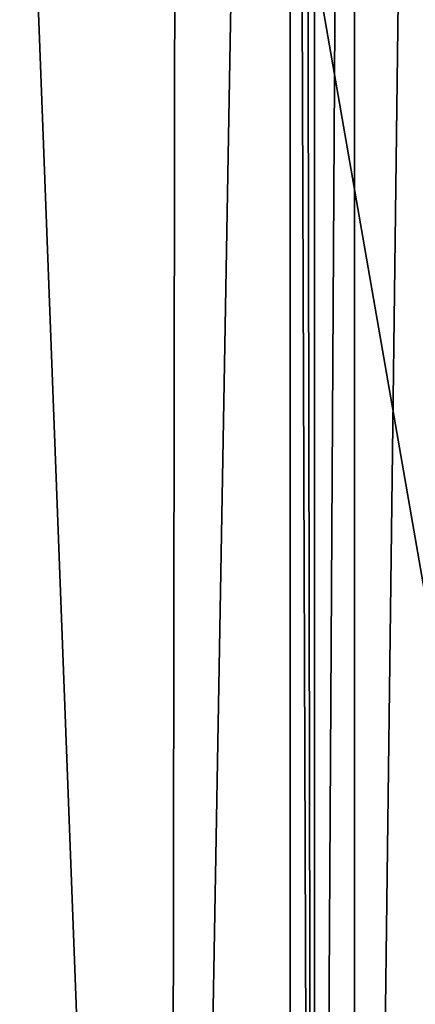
# Model space of a CAD drawing. Header units: millimetres. Extents: x -18.9 to 18.9, y -8.8 to 39.
# Tile 86 of 256: x 1.5 to 3.4, y 8.4 to 13.1. Entities that reach past the tile are written whole.
import ezdxf

# ---------------------------------------------------------------- set-up
doc = ezdxf.new("R2010")
doc.units = ezdxf.units.MM
doc.header["$LTSCALE"] = 81.481481
for name, color, linetype in [('15', 7, 'CONTINUOUS'), ('33', 7, 'CONTINUOUS'), ('4', 7, 'CONTINUOUS'), ('5', 7, 'CONTINUOUS')]:
    doc.layers.add(name, color=color, linetype=linetype)

msp = doc.modelspace()

# ---------------------------------------------------------------- linework, layer by layer
at = {"layer": '15', "color": 7, "linetype": 'CONTINUOUS'}
for points in [[(0.4624, -3.5, 17.3939), (5.9019, -3.5, 16.3685), (0.6996, 26.4, 17.3858), (0.4624, -3.5, 17.3939)], [(5.9019, -3.5, 16.3685), (3.603, 26.4, 17.0228), (0.6996, 26.4, 17.3858), (5.9019, -3.5, 16.3685)]]:
    msp.add_3dface(points, dxfattribs=at)
at = {"layer": '33', "color": 7, "linetype": 'CONTINUOUS'}
for points in [[(2.9655, -3.5, -16.5584), (2.9655, 29.1419, -16.5584), (3.1571, 29.1126, -16.9347), (2.9655, -3.5, -16.5584)], [(2.9655, -3.5, -16.5584), (3.1571, 29.1126, -16.9347), (3.1569, -3.5, -16.9343), (2.9655, -3.5, -16.5584)], [(3.1571, 29.1126, -16.9347), (3.5677, 29.1, -17.0303), (3.1569, -3.5, -16.9343), (3.1571, 29.1126, -16.9347)], [(3.5677, 29.1, -17.0303), (3.5677, -3.5, -17.0303), (3.1569, -3.5, -16.9343), (3.5677, 29.1, -17.0303)]]:
    msp.add_3dface(points, dxfattribs=at)
at = {"layer": '4', "color": 7, "linetype": 'CONTINUOUS'}
for points in [[(0.8623, -3.5, -10.5837), (1.0117, 29.5867, -10.6356), (2.2698, -3.5, -11.5768), (0.8623, -3.5, -10.5837)], [(1.0117, 29.5867, -10.6356), (2.3164, 29.5009, -11.6397), (2.2698, -3.5, -11.5768), (1.0117, 29.5867, -10.6356)], [(2.3164, 29.5009, -11.6397), (2.8483, 29.3823, -13.2005), (2.2698, -3.5, -11.5768), (2.3164, 29.5009, -11.6397)], [(2.8483, 29.3823, -13.2005), (2.8483, -3.5, -13.2005), (2.2698, -3.5, -11.5768), (2.8483, 29.3823, -13.2005)]]:
    msp.add_3dface(points, dxfattribs=at)
at = {"layer": '5', "color": 7, "linetype": 'CONTINUOUS'}
for points in [[(2.8483, -3.5, -13.2005), (2.8483, 29.3823, -13.2005), (2.9655, -3.5, -16.5584), (2.8483, -3.5, -13.2005)], [(2.8483, 29.3823, -13.2005), (2.904, 29.2682, -14.7965), (2.9655, -3.5, -16.5584), (2.8483, 29.3823, -13.2005)], [(2.9655, 29.1419, -16.5584), (2.9655, -3.5, -16.5584), (2.904, 29.2682, -14.7965), (2.9655, 29.1419, -16.5584)]]:
    msp.add_3dface(points, dxfattribs=at)

doc.saveas('drawing.dxf')
